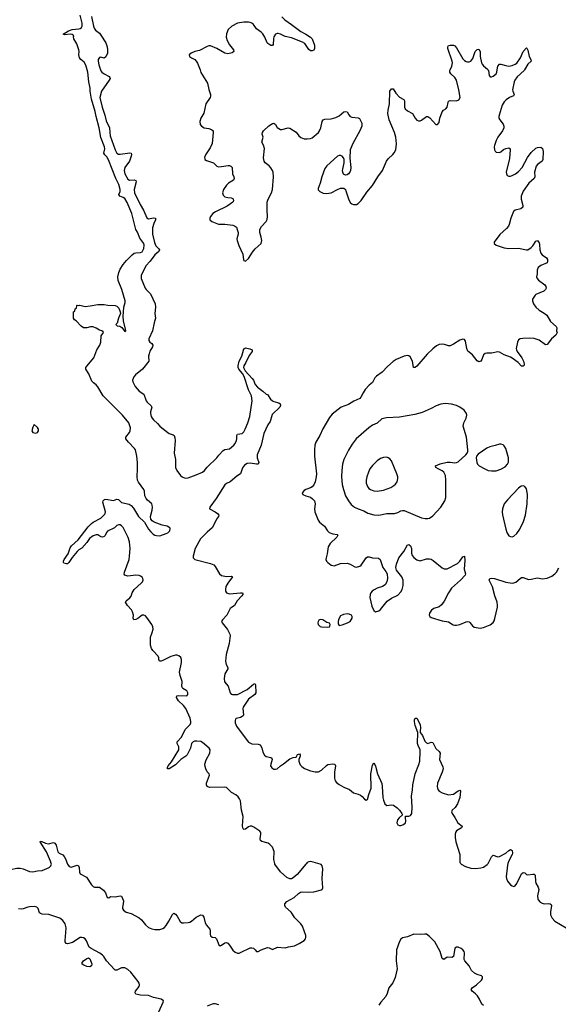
# Model space of a CAD drawing. Header units: inches. Extents: x 1649826 to 1814874, y 507393 to 641959.
# Tile 111 of 131: x 1732546 to 1739332, y 598224 to 610632. Entities that reach past the tile are written whole.
import ezdxf

# ---------------------------------------------------------------- set-up
doc = ezdxf.new("R2010")
doc.units = ezdxf.units.IN
doc.header["$MEASUREMENT"] = 0
for name, color, linetype in [('B7539', 7, 'Continuous'), ('B7630', 7, 'Continuous'), ('B7631', 7, 'Continuous')]:
    doc.layers.add(name, color=color, linetype=linetype)

msp = doc.modelspace()

# ---------------------------------------------------------------- linework, layer by layer
at = {"layer": 'B7539', "color": 6, "elevation": 500}
for points in [[(1732316, 600000), (1732323, 599950), (1732330, 599933), (1732350, 599913), (1732430, 599921), (1732510, 599939), (1732550, 599940), (1732590, 599933), (1732670, 599897), (1732710, 599895), (1732770, 599908), (1732830, 599910), (1732917, 599950), (1732939, 599970), (1732945, 599990), (1732942, 600000)], [(1733144, 600000), (1733147, 599990), (1733170, 599960), (1733193, 599953), (1733270, 599976), (1733288, 599968), (1733295, 599950), (1733299, 599890), (1733308, 599870), (1733386, 599826), (1733450, 599729), (1733470, 599710), (1733490, 599702), (1733550, 599700), (1733602, 599662), (1733629, 599630), (1733650, 599571), (1733670, 599568), (1733690, 599581), (1733750, 599577), (1733810, 599590), (1733830, 599586), (1733852, 599530), (1733851, 599490), (1733840, 599450), (1733840, 599430), (1733852, 599412), (1733887, 599387), (1733950, 599367), (1734050, 599316), (1734080, 599290), (1734130, 599225), (1734170, 599192), (1734210, 599174), (1734250, 599165), (1734310, 599166), (1734350, 599179), (1734370, 599193), (1734390, 599218), (1734426, 599274), (1734470, 599358), (1734490, 599371), (1734510, 599360), (1734530, 599335), (1734568, 599268), (1734590, 599253), (1734610, 599250), (1734670, 599254), (1734690, 599260), (1734710, 599271), (1734770, 599322), (1734830, 599350), (1734850, 599348), (1734864, 599324), (1734883, 599250), (1734900, 599220), (1734940, 599170), (1734947, 599150), (1734945, 599110), (1734950, 599088), (1734970, 599070), (1735010, 599064), (1735026, 599050), (1735054, 598974), (1735070, 598962), (1735090, 598970), (1735130, 598999), (1735150, 599002), (1735170, 598995), (1735191, 598971), (1735230, 598906), (1735261, 598881), (1735289, 598869), (1735310, 598868), (1735330, 598875), (1735450, 598934), (1735470, 598937), (1735490, 598930), (1735514, 598910), (1735530, 598888), (1735550, 598889), (1735590, 598910), (1735670, 598938), (1735690, 598935), (1735730, 598916), (1735796, 598944), (1735890, 598935), (1735931, 598949), (1736010, 598961), (1736067, 598990), (1736130, 599030), (1736145, 599050), (1736152, 599068), (1736152, 599090), (1736111, 599210), (1736090, 599238), (1736014, 599314), (1735966, 599386), (1735894, 599450), (1735885, 599470), (1735888, 599490), (1735910, 599518), (1736003, 599570), (1736058, 599622), (1736083, 599637), (1736110, 599642), (1736190, 599638), (1736250, 599642), (1736350, 599665), (1736357, 599670), (1736365, 599690), (1736356, 599810), (1736365, 599930), (1736356, 599970), (1736344, 599984), (1736330, 599992), (1736302, 600000)], [(1736161, 600000), (1736150, 599990), (1736041, 599859), (1735990, 599817), (1735970, 599806), (1735950, 599804), (1735910, 599822), (1735830, 599895), (1735761, 599990), (1735759, 600000)], [(1738103, 600000), (1738110, 599990), (1738161, 599961), (1738230, 599939), (1738295, 599935), (1738357, 599943), (1738390, 599954), (1738436, 599984), (1738448, 600000)], [(1738698, 600000), (1738690, 599976), (1738676, 599830), (1738678, 599810), (1738690, 599778), (1738730, 599730), (1738750, 599716), (1738770, 599709), (1738790, 599718), (1738810, 599745), (1738858, 599850), (1738870, 599868), (1738890, 599885), (1738910, 599879), (1738930, 599861), (1738950, 599854), (1739010, 599866), (1739030, 599865), (1739041, 599850), (1739045, 599770), (1739051, 599750), (1739080, 599700), (1739088, 599670), (1739072, 599590), (1739074, 599554), (1739079, 599539), (1739103, 599510), (1739130, 599497), (1739152, 599492), (1739213, 599493), (1739230, 599490), (1739241, 599481), (1739248, 599468), (1739233, 599390), (1739234, 599350), (1739253, 599310), (1739288, 599270), (1739430, 599186)], [(1734300, 598130), (1734355, 598250), (1734356, 598270), (1734329, 598290), (1734230, 598311), (1734170, 598334), (1734070, 598339), (1734010, 598350), (1733999, 598370), (1734006, 598390), (1734050, 598449), (1734056, 598470), (1734051, 598490), (1734038, 598510), (1733945, 598630), (1733910, 598661), (1733870, 598685), (1733830, 598683), (1733770, 598656), (1733750, 598656), (1733741, 598661), (1733638, 598770), (1733606, 598826), (1733590, 598845), (1733554, 598870), (1733446, 598926), (1733423, 598943), (1733387, 599026), (1733369, 599049), (1733350, 599062), (1733330, 599067), (1733310, 599064), (1733210, 599003), (1733150, 598985), (1733130, 598990), (1733120, 599010), (1733117, 599030), (1733129, 599130), (1733131, 599190), (1733118, 599238), (1733090, 599282), (1733050, 599311), (1732915, 599355), (1732830, 599361), (1732808, 599368), (1732796, 599376), (1732778, 599430), (1732764, 599450), (1732730, 599456), (1732670, 599453), (1732650, 599450), (1732590, 599426), (1732570, 599422), (1732530, 599426)], [(1738390, 598210), (1738370, 598226), (1738339, 598290), (1738313, 598330), (1738290, 598357), (1738245, 598390), (1738236, 598410), (1738248, 598432), (1738302, 598470), (1738363, 598530), (1738377, 598550), (1738379, 598570), (1738364, 598584), (1738310, 598598), (1738276, 598616), (1738238, 598650), (1738208, 598710), (1738153, 598773), (1738145, 598790), (1738150, 598872), (1738145, 598890), (1738131, 598910), (1738110, 598926), (1738070, 598945), (1738050, 598946), (1738030, 598930), (1738010, 598827), (1737990, 598812), (1737930, 598819), (1737888, 598788), (1737870, 598800), (1737844, 598890), (1737775, 599010), (1737710, 599079), (1737670, 599107), (1737650, 599110), (1737590, 599103), (1737510, 599107), (1737430, 599076), (1737370, 599061), (1737350, 599047), (1737330, 599016), (1737295, 598910), (1737288, 598770), (1737302, 598670), (1737278, 598562), (1737247, 598493), (1737199, 598430), (1737178, 598362), (1737158, 598322), (1737097, 598250), (1737070, 598212)], [(1735056, 598216), (1735010, 598230), (1734988, 598232), (1734970, 598228), (1734910, 598200)]]:
    msp.add_lwpolyline(points, dxfattribs=at)
msp.add_lwpolyline([(1733430, 598695), (1733390, 598701), (1733356, 598716), (1733335, 598730), (1733334, 598750), (1733350, 598771), (1733390, 598800), (1733411, 598810), (1733430, 598799), (1733438, 598778), (1733453, 598733), (1733450, 598708)], close=True, dxfattribs=at)
at = {"layer": 'B7630', "color": 6}
for points, elevation in [([(1735759, 600000), (1735748, 600050), (1735752, 600150), (1735730, 600203), (1735699, 600239), (1735676, 600256), (1735595, 600275), (1735579, 600290), (1735576, 600310), (1735586, 600370), (1735583, 600390), (1735570, 600407), (1735497, 600457), (1735470, 600470), (1735450, 600470), (1735430, 600461), (1735390, 600430), (1735370, 600425), (1735364, 600430), (1735357, 600450), (1735355, 600475), (1735363, 600590), (1735340, 600670), (1735326, 600790), (1735315, 600815), (1735299, 600839), (1735270, 600863), (1735214, 600894), (1735150, 600955), (1735121, 600961), (1734937, 600957), (1734907, 600967), (1734898, 600990), (1734898, 601010), (1734938, 601110), (1734933, 601130), (1734910, 601155), (1734890, 601190), (1734881, 601221), (1734880, 601250), (1734895, 601305), (1734941, 601390), (1734945, 601430), (1734934, 601450), (1734850, 601523), (1734830, 601534), (1734778, 601542), (1734750, 601539), (1734730, 601530), (1734711, 601509), (1734696, 601450), (1734656, 601370), (1734639, 601350), (1734576, 601310), (1734510, 601242), (1734430, 601190), (1734410, 601190), (1734408, 601210), (1734418, 601230), (1734459, 601281), (1734549, 601430), (1734553, 601450), (1734550, 601470), (1734531, 601510), (1734529, 601530), (1734586, 601590), (1734631, 601689), (1734692, 601750), (1734703, 601770), (1734704, 601790), (1734693, 601830), (1734641, 601950), (1734611, 601990), (1734546, 602050), (1734522, 602090), (1734524, 602110), (1734543, 602117), (1734650, 602113), (1734665, 602130), (1734665, 602150), (1734650, 602176), (1734603, 602203), (1734590, 602230), (1734593, 602290), (1734567, 602367), (1734560, 602410), (1734586, 602530), (1734585, 602570), (1734575, 602595), (1734550, 602617), (1734530, 602624), (1734510, 602623), (1734450, 602609), (1734350, 602557), (1734330, 602550), (1734309, 602550), (1734297, 602570), (1734298, 602590), (1734292, 602610), (1734222, 602682), (1734206, 602710), (1734195, 602750), (1734194, 602850), (1734217, 602910), (1734226, 602950), (1734223, 602983), (1734212, 603010), (1734150, 603097), (1734130, 603118), (1734110, 603129), (1734090, 603129), (1734035, 603085), (1734010, 603072), (1733985, 603070), (1733976, 603090), (1733979, 603130), (1733968, 603170), (1733954, 603194), (1733904, 603250), (1733881, 603290), (1733888, 603310), (1733933, 603347), (1733952, 603368), (1733965, 603410), (1733989, 603451), (1734078, 603530), (1734094, 603550), (1734100, 603570), (1734098, 603590), (1734088, 603608), (1734070, 603621), (1734050, 603628), (1734010, 603633), (1733910, 603621), (1733872, 603630), (1733863, 603643), (1733865, 603670), (1733924, 603830), (1733931, 603870), (1733937, 603970), (1733929, 604050), (1733914, 604106), (1733850, 604232), (1733830, 604254), (1733810, 604266), (1733790, 604266), (1733770, 604256), (1733741, 604230), (1733654, 604186), (1733639, 604170), (1733621, 604130), (1733610, 604118), (1733590, 604109), (1733570, 604115), (1733530, 604140), (1733510, 604141), (1733470, 604128), (1733424, 604096), (1733390, 604044), (1733330, 603972), (1733290, 603950), (1733270, 603932), (1733206, 603854), (1733167, 603790), (1733150, 603775), (1733134, 603774), (1733104, 603784), (1733098, 603790), (1733100, 603810), (1733108, 603830), (1733158, 603902), (1733182, 603978), (1733197, 604003), (1733281, 604079), (1733410, 604243), (1733450, 604283), (1733470, 604299), (1733568, 604352), (1733620, 604400), (1733625, 604410), (1733626, 604430), (1733595, 604550), (1733597, 604570), (1733613, 604587), (1733630, 604591), (1733730, 604575), (1733771, 604591), (1733790, 604585), (1733830, 604547), (1733925, 604525), (1733952, 604512), (1733978, 604478), (1734045, 604370), (1734120, 604300), (1734170, 604213), (1734197, 604177), (1734226, 604150), (1734250, 604137), (1734271, 604131), (1734310, 604129), (1734390, 604156), (1734413, 604167), (1734430, 604181), (1734436, 604190), (1734440, 604220), (1734439, 604230), (1734403, 604250), (1734342, 604262), (1734239, 604299), (1734215, 604315), (1734199, 604339), (1734196, 604370), (1734214, 604450), (1734218, 604490), (1734216, 604516), (1734210, 604531), (1734156, 604576), (1734138, 604598), (1734122, 604630), (1734117, 604690), (1734111, 604710), (1734042, 604802), (1734031, 604830), (1734026, 604870), (1734032, 604970), (1734030, 605050), (1734021, 605130), (1734005, 605210), (1733993, 605230), (1733915, 605310), (1733884, 605350), (1733883, 605370), (1733930, 605430), (1733939, 605450), (1733942, 605490), (1733922, 605550), (1733842, 605650), (1733596, 605890), (1733530, 606006), (1733510, 606032), (1733475, 606055), (1733457, 606077), (1733419, 606170), (1733378, 606230), (1733380, 606250), (1733390, 606265), (1733479, 606370), (1733519, 606470), (1733556, 606530), (1733568, 606570), (1733572, 606650), (1733601, 606690), (1733599, 606699), (1733579, 606710), (1733550, 606718), (1733510, 606745), (1733470, 606763), (1733438, 606762), (1733390, 606747), (1733349, 606750), (1733321, 606770), (1733258, 606838), (1733238, 606850), (1733226, 606870), (1733226, 606950), (1733242, 606958), (1733246, 606990), (1733262, 606998), (1733266, 607030), (1733270, 607034), (1733291, 607031), (1733305, 607035), (1733370, 607019), (1733436, 607024), (1733530, 607044), (1733610, 607043), (1733655, 607035), (1733750, 607030), (1733770, 607021), (1733796, 606996), (1733814, 606950), (1733816, 606930), (1733790, 606870), (1733773, 606807), (1733759, 606790), (1733773, 606773), (1733808, 606768), (1733834, 606754), (1733870, 606703), (1733882, 606710), (1733881, 606730), (1733855, 606835), (1733850, 606890), (1733858, 607010), (1733875, 607070), (1733875, 607090), (1733833, 607230), (1733786, 607346), (1733784, 607390), (1733794, 607446), (1733810, 607490), (1733850, 607547), (1733890, 607596), (1733964, 607670), (1733990, 607689), (1734010, 607696), (1734070, 607697), (1734090, 607707), (1734110, 607747), (1734116, 607790), (1734111, 607811), (1734060, 607880), (1734030, 607953), (1734008, 607990), (1733957, 608190), (1733901, 608330), (1733870, 608377), (1733850, 608391), (1733808, 608410), (1733796, 608430), (1733812, 608468), (1733812, 608490), (1733794, 608554), (1733758, 608630), (1733666, 608866), (1733643, 608903), (1733618, 608930), (1733608, 608950), (1733617, 609003), (1733614, 609030), (1733570, 609146), (1733547, 609270), (1733510, 609410), (1733497, 609477), (1733450, 609630), (1733432, 609730), (1733432, 609770), (1733417, 609850), (1733404, 609970), (1733396, 610000)], 500), ([(1733565, 610000), (1733569, 609989), (1733581, 609970), (1733609, 609949), (1733675, 609915), (1733683, 609903), (1733685, 609890), (1733674, 609870), (1733576, 609730), (1733557, 609650), (1733584, 609530), (1733617, 609430), (1733636, 609356), (1733677, 609270), (1733680, 609210), (1733688, 609170), (1733750, 608990), (1733771, 608951), (1733790, 608939), (1733810, 608937), (1733932, 608952), (1733950, 608950), (1733953, 608933), (1733950, 608910), (1733928, 608850), (1733869, 608770), (1733864, 608730), (1733869, 608690), (1733910, 608622), (1733928, 608610), (1733990, 608614), (1734010, 608607), (1734015, 608590), (1733988, 608490), (1733992, 608450), (1734063, 608303), (1734105, 608230), (1734150, 608135), (1734170, 608121), (1734230, 608134), (1734256, 608130), (1734256, 608110), (1734235, 608065), (1734219, 608010), (1734220, 607930), (1734243, 607823), (1734263, 607783), (1734294, 607750), (1734306, 607730), (1734299, 607710), (1734250, 607668), (1734190, 607587), (1734136, 607530), (1734077, 607410), (1734077, 607370), (1734126, 607250), (1734139, 607230), (1734196, 607176), (1734253, 607050), (1734258, 607010), (1734250, 606930), (1734257, 606870), (1734240, 606810), (1734221, 606710), (1734174, 606610), (1734175, 606590), (1734186, 606570), (1734209, 606550), (1734222, 606530), (1734219, 606510), (1734187, 606453), (1734177, 606423), (1734171, 606390), (1734174, 606330), (1734093, 606227), (1734005, 606155), (1733983, 606130), (1733968, 606090), (1733970, 606070), (1734003, 606010), (1734050, 605950), (1734111, 605911), (1734138, 605830), (1734152, 605810), (1734204, 605764), (1734210, 605750), (1734194, 605690), (1734193, 605670), (1734204, 605630), (1734216, 605610), (1734231, 605590), (1734284, 605544), (1734313, 605510), (1734358, 605470), (1734430, 605419), (1734481, 605401), (1734493, 605393), (1734501, 605361), (1734503, 605330), (1734491, 605170), (1734509, 605090), (1734509, 604990), (1734526, 604950), (1734572, 604890), (1734595, 604870), (1734630, 604854), (1734670, 604859), (1734770, 604895), (1734849, 604931), (1734873, 604950), (1734910, 604993), (1735030, 605109), (1735055, 605145), (1735110, 605201), (1735130, 605214), (1735190, 605224), (1735245, 605270), (1735260, 605290), (1735278, 605330), (1735283, 605350), (1735282, 605390), (1735290, 605410), (1735350, 605419), (1735370, 605439), (1735388, 605470), (1735422, 605550), (1735447, 605630), (1735474, 605830), (1735465, 605890), (1735430, 605968), (1735376, 606136), (1735354, 606174), (1735306, 606230), (1735297, 606250), (1735297, 606270), (1735311, 606330), (1735343, 606390), (1735370, 606483), (1735378, 606490), (1735390, 606495), (1735445, 606485), (1735474, 606470), (1735473, 606450), (1735438, 606402), (1735397, 606310), (1735369, 606270), (1735367, 606250), (1735385, 606205), (1735475, 606110), (1735490, 606088), (1735514, 606034), (1735541, 606001), (1735611, 605951), (1735650, 605914), (1735670, 605909), (1735708, 605850), (1735730, 605830), (1735750, 605820), (1735810, 605804), (1735827, 605790), (1735832, 605772), (1735822, 605750), (1735725, 605655), (1735703, 605570), (1735674, 605526), (1735624, 605416), (1735590, 605270), (1735540, 605150), (1735540, 605110), (1735559, 605050), (1735550, 605031), (1735530, 605029), (1735450, 605044), (1735410, 605038), (1735380, 605020), (1735354, 604986), (1735330, 604910), (1735280, 604880), (1735197, 604810), (1735150, 604787), (1735130, 604770), (1735021, 604599), (1734940, 604490), (1734938, 604470), (1735009, 604430), (1735038, 604410), (1735056, 604390), (1735051, 604370), (1735024, 604336), (1734994, 604266), (1734971, 604229), (1734907, 604173), (1734826, 604090), (1734757, 603970), (1734730, 603870), (1734730, 603850), (1734751, 603831), (1734950, 603779), (1734990, 603761), (1735010, 603741), (1735063, 603650), (1735089, 603629), (1735150, 603617), (1735210, 603620), (1735228, 603610), (1735167, 603533), (1735144, 603490), (1735137, 603450), (1735140, 603430), (1735152, 603410), (1735190, 603395), (1735330, 603410), (1735352, 603410), (1735359, 603399), (1735358, 603390), (1735345, 603370), (1735284, 603310), (1735251, 603249), (1735210, 603222), (1735199, 603210), (1735157, 603130), (1735100, 603070), (1735090, 603050), (1735097, 603030), (1735166, 602946), (1735193, 602890), (1735197, 602870), (1735184, 602770), (1735147, 602633), (1735138, 602550), (1735146, 602506), (1735168, 602470), (1735167, 602450), (1735131, 602390), (1735121, 602330), (1735128, 602288), (1735172, 602232), (1735196, 602150), (1735210, 602132), (1735227, 602127), (1735290, 602130), (1735410, 602191), (1735490, 602259), (1735510, 602266), (1735519, 602250), (1735520, 602150), (1735510, 602130), (1735430, 602068), (1735363, 601970), (1735358, 601950), (1735366, 601874), (1735360, 601860), (1735351, 601849), (1735330, 601839), (1735275, 601825), (1735264, 601816), (1735259, 601801), (1735260, 601770), (1735277, 601730), (1735410, 601549), (1735430, 601529), (1735470, 601507), (1735550, 601503), (1735575, 601495), (1735596, 601456), (1735610, 601403), (1735630, 601364), (1735650, 601347), (1735710, 601334), (1735724, 601324), (1735729, 601310), (1735709, 601250), (1735708, 601230), (1735724, 601204), (1735750, 601188), (1735770, 601186), (1735790, 601192), (1735830, 601230), (1735870, 601253), (1735950, 601319), (1735990, 601336), (1736030, 601340), (1736048, 601372), (1736070, 601382), (1736079, 601370), (1736079, 601350), (1736063, 601310), (1736064, 601290), (1736070, 601261), (1736081, 601241), (1736100, 601220), (1736136, 601196), (1736208, 601168), (1736270, 601152), (1736310, 601153), (1736350, 601174), (1736410, 601234), (1736430, 601245), (1736493, 601253), (1736518, 601250), (1736527, 601230), (1736513, 601150), (1736514, 601074), (1736522, 601042), (1736538, 601018), (1736570, 600994), (1736630, 600960), (1736700, 600930), (1736750, 600888), (1736810, 600871), (1736838, 600858), (1736861, 600841), (1736890, 600808), (1736910, 600796), (1736930, 600804), (1736944, 600870), (1736974, 600950), (1736972, 601130), (1736990, 601236), (1737010, 601268), (1737030, 601230), (1737036, 601190), (1737055, 601130), (1737107, 601007), (1737115, 600970), (1737122, 600830), (1737130, 600795), (1737148, 600750), (1737170, 600730), (1737230, 600737), (1737254, 600734), (1737302, 600702), (1737332, 600670), (1737359, 600630), (1737367, 600610), (1737325, 600575), (1737307, 600550), (1737296, 600510), (1737310, 600485), (1737330, 600477), (1737350, 600478), (1737383, 600490), (1737407, 600510), (1737412, 600532), (1737405, 600575), (1737407, 600593), (1737450, 600597), (1737470, 600603), (1737487, 600630), (1737489, 600710), (1737483, 600850), (1737496, 600924), (1737498, 600990), (1737527, 601130), (1737575, 601245), (1737587, 601290), (1737593, 601410), (1737590, 601430), (1737565, 601485), (1737560, 601510), (1737561, 601650), (1737530, 601739), (1737520, 601790), (1737521, 601810), (1737530, 601828), (1737550, 601831), (1737590, 601750), (1737595, 601710), (1737590, 601670), (1737592, 601650), (1737621, 601610), (1737650, 601542), (1737670, 601519), (1737690, 601509), (1737730, 601527), (1737750, 601525), (1737789, 601449), (1737829, 601410), (1737842, 601390), (1737837, 601310), (1737876, 601216), (1737880, 601190), (1737870, 601150), (1737811, 601010), (1737806, 600970), (1737816, 600930), (1737830, 600910), (1737868, 600888), (1737950, 600866), (1738010, 600872), (1738070, 600914), (1738090, 600922), (1738099, 600910), (1738091, 600831), (1738063, 600750), (1738034, 600706), (1737996, 600670), (1737987, 600650), (1737993, 600630), (1738030, 600578), (1738067, 600510), (1738121, 600470), (1738113, 600450), (1738049, 600410), (1738037, 600390), (1738032, 600368), (1738033, 600327), (1738040, 600270), (1738090, 600110), (1738093, 600013), (1738103, 600000)], 500), ([(1734818, 610000), (1734830, 609968), (1734913, 609833), (1734931, 609751), (1734949, 609690), (1734950, 609670), (1734944, 609650), (1734891, 609570), (1734866, 609454), (1734829, 609390), (1734815, 609350), (1734821, 609310), (1734835, 609290), (1734871, 609271), (1734930, 609262), (1734964, 609250), (1734982, 609230), (1734985, 609210), (1734969, 609070), (1734944, 609016), (1734887, 608930), (1734875, 608895), (1734877, 608877), (1734880, 608870), (1734898, 608858), (1734986, 608826), (1735030, 608787), (1735050, 608778), (1735090, 608780), (1735173, 608793), (1735190, 608794), (1735208, 608788), (1735222, 608770), (1735229, 608690), (1735246, 608650), (1735248, 608630), (1735240, 608610), (1735175, 608570), (1735150, 608546), (1735115, 608490), (1735103, 608450), (1735110, 608420), (1735130, 608401), (1735167, 608390), (1735210, 608387), (1735230, 608378), (1735237, 608370), (1735238, 608350), (1735230, 608334), (1735204, 608310), (1735159, 608281), (1735014, 608210), (1734981, 608190), (1734948, 608150), (1734941, 608130), (1734942, 608110), (1734966, 608090), (1735050, 608057), (1735130, 608055), (1735230, 608041), (1735254, 608034), (1735276, 608016), (1735288, 607990), (1735297, 607950), (1735298, 607930), (1735283, 607870), (1735284, 607850), (1735306, 607786), (1735359, 607679), (1735365, 607606), (1735370, 607598), (1735390, 607591), (1735430, 607623), (1735478, 607702), (1735514, 607746), (1735590, 607810), (1735596, 607850), (1735590, 607890), (1735572, 607950), (1735573, 607990), (1735593, 608027), (1735652, 608090), (1735664, 608116), (1735670, 608150), (1735663, 608230), (1735666, 608334), (1735676, 608370), (1735717, 608450), (1735731, 608490), (1735744, 608650), (1735740, 608710), (1735732, 608732), (1735710, 608766), (1735689, 608789), (1735640, 608830), (1735625, 608850), (1735617, 608890), (1735630, 609010), (1735618, 609050), (1735596, 609090), (1735614, 609150), (1735602, 609190), (1735604, 609210), (1735617, 609230), (1735686, 609294), (1735730, 609322), (1735750, 609327), (1735767, 609310), (1735790, 609272), (1735830, 609250), (1735850, 609249), (1735930, 609269), (1735950, 609266), (1736030, 609216), (1736062, 609170), (1736088, 609148), (1736130, 609132), (1736170, 609129), (1736210, 609136), (1736230, 609144), (1736309, 609210), (1736323, 609230), (1736342, 609270), (1736356, 609350), (1736370, 609368), (1736390, 609378), (1736470, 609383), (1736530, 609398), (1736570, 609421), (1736630, 609469), (1736650, 609476), (1736670, 609471), (1736691, 609431), (1736710, 609410), (1736730, 609402), (1736810, 609396), (1736828, 609388), (1736858, 609330), (1736857, 609290), (1736832, 609230), (1736742, 609070), (1736711, 608990), (1736705, 608885), (1736720, 608770), (1736713, 608730), (1736704, 608710), (1736690, 608690), (1736670, 608676), (1736650, 608672), (1736626, 608686), (1736617, 608710), (1736615, 608730), (1736616, 608750), (1736636, 608830), (1736634, 608870), (1736625, 608890), (1736610, 608910), (1736590, 608921), (1736570, 608921), (1736550, 608913), (1736417, 608790), (1736390, 608756), (1736352, 608650), (1736332, 608570), (1736306, 608506), (1736307, 608487), (1736326, 608466), (1736370, 608447), (1736410, 608440), (1736470, 608450), (1736550, 608494), (1736590, 608509), (1736630, 608509), (1736650, 608490), (1736657, 608477), (1736690, 608376), (1736710, 608330), (1736730, 608310), (1736750, 608303), (1736790, 608305), (1736810, 608315), (1736850, 608355), (1736921, 608459), (1736990, 608544), (1737058, 608650), (1737119, 608730), (1737169, 608851), (1737190, 608878), (1737249, 608931), (1737266, 608954), (1737283, 608990), (1737294, 609066), (1737285, 609150), (1737267, 609210), (1737201, 609370), (1737186, 609450), (1737188, 609490), (1737207, 609570), (1737209, 609730), (1737230, 609762), (1737250, 609759), (1737284, 609704), (1737330, 609655), (1737385, 609625), (1737393, 609610), (1737395, 609590), (1737395, 609530), (1737404, 609510), (1737430, 609484), (1737496, 609450), (1737530, 609390), (1737550, 609367), (1737570, 609359), (1737590, 609359), (1737610, 609366), (1737670, 609410), (1737690, 609410), (1737714, 609394), (1737790, 609313), (1737810, 609311), (1737830, 609338), (1737840, 609390), (1737869, 609470), (1737887, 609490), (1737916, 609510), (1737931, 609529), (1737943, 609590), (1737950, 609604), (1737970, 609615), (1738050, 609610), (1738077, 609623), (1738094, 609650), (1738080, 609750), (1738049, 609870), (1738030, 609903), (1737978, 609950), (1737967, 609970), (1737967, 609990), (1737971, 610000)], 600), ([(1738906, 610000), (1738900, 609990), (1738814, 609910), (1738785, 609870), (1738777, 609850), (1738757, 609750), (1738759, 609730), (1738775, 609690), (1738767, 609673), (1738717, 609650), (1738676, 609624), (1738650, 609596), (1738626, 609554), (1738598, 609470), (1738584, 609410), (1738584, 609390), (1738595, 609370), (1738637, 609317), (1738646, 609290), (1738647, 609270), (1738631, 609230), (1738569, 609150), (1738550, 609110), (1738528, 609048), (1738525, 609030), (1738529, 608990), (1738535, 608975), (1738550, 608961), (1738590, 608958), (1738610, 608968), (1738642, 608998), (1738669, 609010), (1738710, 609018), (1738725, 609005), (1738727, 608990), (1738717, 608883), (1738674, 608710), (1738678, 608690), (1738689, 608669), (1738710, 608662), (1738730, 608660), (1738750, 608668), (1738791, 608690), (1738830, 608718), (1738875, 608770), (1738944, 608896), (1738990, 608959), (1739050, 609011), (1739070, 609022), (1739110, 609026), (1739133, 609010), (1739142, 608970), (1739139, 608870), (1739127, 608850), (1739071, 608809), (1739054, 608786), (1739032, 608710), (1739035, 608650), (1739030, 608630), (1738960, 608570), (1738890, 608470), (1738863, 608410), (1738863, 608370), (1738885, 608290), (1738886, 608270), (1738859, 608250), (1738787, 608233), (1738766, 608214), (1738733, 608130), (1738714, 608050), (1738705, 608030), (1738681, 607999), (1738596, 607924), (1738526, 607830), (1738526, 607810), (1738551, 607790), (1738650, 607757), (1738710, 607749), (1738830, 607754), (1738930, 607730), (1738950, 607733), (1738990, 607760), (1739010, 607782), (1739050, 607840), (1739070, 607848), (1739078, 607838), (1739090, 607821), (1739097, 607797), (1739101, 607730), (1739111, 607690), (1739129, 607669), (1739184, 607630), (1739195, 607610), (1739197, 607590), (1739190, 607570), (1739110, 607533), (1739080, 607510), (1739068, 607490), (1739065, 607475), (1739065, 607430), (1739058, 607390), (1739066, 607370), (1739082, 607350), (1739161, 607290), (1739174, 607270), (1739178, 607250), (1739170, 607230), (1739150, 607210), (1739051, 607170), (1739040, 607160), (1739008, 607112), (1739007, 607090), (1739020, 607050), (1739049, 607010), (1739092, 606970), (1739155, 606935), (1739186, 606910), (1739233, 606830), (1739305, 606765), (1739315, 606750), (1739311, 606710), (1739316, 606690), (1739302, 606658), (1739245, 606610), (1739190, 606538), (1739170, 606536), (1739092, 606592), (1739026, 606614), (1738970, 606619), (1738885, 606615), (1738850, 606610), (1738830, 606596), (1738818, 606570), (1738802, 606490), (1738804, 606470), (1738813, 606450), (1738874, 606370), (1738894, 606330), (1738903, 606290), (1738900, 606280), (1738890, 606267), (1738870, 606264), (1738826, 606310), (1738750, 606368), (1738730, 606380), (1738649, 606410), (1738590, 606444), (1738570, 606447), (1738490, 606431), (1738430, 606431), (1738410, 606424), (1738390, 606408), (1738367, 606350), (1738355, 606330), (1738330, 606319), (1738310, 606332), (1738250, 606408), (1738194, 606454), (1738178, 606490), (1738162, 606582), (1738150, 606600), (1738130, 606605), (1738090, 606594), (1738010, 606542), (1737970, 606524), (1737950, 606523), (1737899, 606539), (1737870, 606542), (1737830, 606539), (1737797, 606523), (1737750, 606486), (1737681, 606419), (1737550, 606264), (1737530, 606248), (1737509, 606249), (1737493, 606330), (1737465, 606385), (1737450, 606396), (1737430, 606401), (1737390, 606391), (1737290, 606348), (1737250, 606324), (1737179, 606261), (1737112, 606190), (1737041, 606139), (1737022, 606118), (1736990, 606059), (1736950, 606026), (1736899, 605970), (1736873, 605930), (1736846, 605874), (1736830, 605857), (1736754, 605826), (1736690, 605781), (1736595, 605750), (1736481, 605659), (1736450, 605618), (1736366, 605474), (1736328, 605390), (1736278, 605310), (1736265, 605270), (1736259, 605210), (1736260, 605130), (1736285, 604910), (1736282, 604870), (1736268, 604810), (1736250, 604772), (1736230, 604746), (1736209, 604731), (1736152, 604710), (1736130, 604697), (1736107, 604670), (1736112, 604650), (1736150, 604631), (1736210, 604613), (1736236, 604596), (1736259, 604570), (1736268, 604530), (1736259, 604470), (1736263, 604430), (1736306, 604326), (1736322, 604302), (1736388, 604248), (1736424, 604190), (1736445, 604170), (1736490, 604154), (1736545, 604145), (1736554, 604134), (1736543, 604110), (1736456, 604030), (1736432, 603990), (1736420, 603900), (1736406, 603850), (1736405, 603830), (1736412, 603810), (1736428, 603790), (1736470, 603759), (1736490, 603752), (1736510, 603751), (1736590, 603779), (1736670, 603782), (1736711, 603771), (1736770, 603738), (1736790, 603734), (1736830, 603744), (1736850, 603758), (1736901, 603839), (1736910, 603850), (1736930, 603862), (1736950, 603862), (1736991, 603849), (1737066, 603846), (1737089, 603830), (1737121, 603730), (1737159, 603679), (1737174, 603650), (1737179, 603590), (1737172, 603550), (1737150, 603510), (1737119, 603490), (1737050, 603468), (1737011, 603449), (1736986, 603430), (1736969, 603410), (1736960, 603390), (1736956, 603350), (1736982, 603242), (1737006, 603186), (1737031, 603171), (1737070, 603182), (1737090, 603198), (1737177, 603303), (1737230, 603343), (1737310, 603382), (1737350, 603424), (1737365, 603450), (1737378, 603502), (1737378, 603570), (1737361, 603610), (1737295, 603695), (1737285, 603730), (1737294, 603770), (1737324, 603850), (1737384, 603930), (1737430, 604014), (1737450, 604017), (1737470, 604001), (1737484, 603970), (1737483, 603910), (1737490, 603878), (1737510, 603855), (1737550, 603826), (1737590, 603814), (1737670, 603836), (1737710, 603837), (1737730, 603832), (1737756, 603816), (1737870, 603724), (1737896, 603710), (1737930, 603711), (1738062, 603778), (1738093, 603807), (1738130, 603863), (1738150, 603870), (1738156, 603816), (1738147, 603707), (1738162, 603650), (1738158, 603630), (1738099, 603570), (1737988, 603470), (1737947, 603410), (1737895, 603305), (1737861, 603259), (1737830, 603232), (1737764, 603210), (1737733, 603190), (1737710, 603155), (1737704, 603130), (1737712, 603110), (1737730, 603098), (1737870, 603056), (1737950, 603046), (1738008, 603008), (1738030, 603001), (1738050, 603000), (1738090, 603009), (1738170, 603045), (1738190, 603048), (1738210, 603044), (1738217, 603037), (1738250, 602994), (1738270, 602977), (1738346, 602966), (1738390, 602973), (1738475, 603005), (1738510, 603034), (1738523, 603057), (1738533, 603087), (1738564, 603230), (1738566, 603250), (1738560, 603290), (1738532, 603370), (1738503, 603483), (1738461, 603570), (1738468, 603590), (1738490, 603593), (1738530, 603588), (1738670, 603543), (1738750, 603533), (1738770, 603535), (1738795, 603545), (1738850, 603591), (1738870, 603602), (1738890, 603603), (1738958, 603578), (1738990, 603580), (1739070, 603598), (1739130, 603587), (1739190, 603595), (1739250, 603621), (1739290, 603649), (1739311, 603669), (1739337, 603723)], 600), ([(1738446, 610000), (1738451, 609990), (1738460, 609930), (1738473, 609913), (1738490, 609912), (1738510, 609919), (1738549, 609951), (1738556, 609970), (1738562, 610000)], 600), ([(1732942, 600000), (1732936, 600030), (1732884, 600144), (1732804, 600270), (1732810, 600279), (1732824, 600276), (1732870, 600255), (1732910, 600247), (1732970, 600264), (1732990, 600253), (1733004, 600230), (1733026, 600146), (1733043, 600130), (1733090, 600108), (1733107, 600087), (1733127, 600050), (1733144, 600000)], 500), ([(1738448, 600000), (1738453, 600007), (1738490, 600084), (1738510, 600102), (1738570, 600084), (1738590, 600087), (1738672, 600128), (1738710, 600163), (1738730, 600174), (1738739, 600170), (1738750, 600161), (1738756, 600130), (1738751, 600110), (1738709, 600031), (1738698, 600000)], 500), ([(1736302, 600000), (1736216, 600024), (1736190, 600020), (1736170, 600010), (1736161, 600000)], 500)]:
    msp.add_lwpolyline(points, dxfattribs=dict(at, elevation=elevation))
for points, elevation in [([(1737910, 605797), (1737850, 605788), (1737793, 605767), (1737730, 605733), (1737617, 605683), (1737524, 605656), (1737330, 605625), (1737166, 605614), (1737110, 605602), (1737051, 605549), (1736990, 605521), (1736944, 605490), (1736787, 605350), (1736737, 605283), (1736690, 605208), (1736631, 605090), (1736613, 605030), (1736603, 604950), (1736601, 604870), (1736610, 604774), (1736625, 604710), (1736653, 604633), (1736688, 604570), (1736724, 604524), (1736765, 604490), (1736809, 604469), (1736882, 604442), (1736933, 604413), (1737010, 604391), (1737070, 604390), (1737170, 604411), (1737270, 604410), (1737310, 604423), (1737350, 604442), (1737370, 604448), (1737390, 604448), (1737610, 604356), (1737654, 604346), (1737690, 604345), (1737710, 604350), (1737750, 604379), (1737850, 604489), (1737904, 604570), (1737916, 604610), (1737915, 604830), (1737909, 604890), (1737889, 604930), (1737867, 604947), (1737819, 604970), (1737791, 604990), (1737784, 605010), (1737845, 605035), (1737930, 605056), (1737970, 605058), (1738030, 605049), (1738050, 605051), (1738070, 605061), (1738169, 605150), (1738185, 605170), (1738191, 605189), (1738192, 605210), (1738175, 605370), (1738135, 605510), (1738142, 605550), (1738173, 605610), (1738179, 605650), (1738175, 605670), (1738146, 605710), (1738093, 605750), (1738050, 605771), (1737987, 605787)], 700), ([(1732730, 605529), (1732710, 605498), (1732701, 605450), (1732712, 605430), (1732750, 605422), (1732770, 605431), (1732781, 605450), (1732782, 605470), (1732770, 605492)], 600), ([(1738610, 605284), (1738590, 605283), (1738536, 605264), (1738470, 605250), (1738430, 605231), (1738324, 605156), (1738303, 605130), (1738297, 605110), (1738305, 605050), (1738315, 605030), (1738337, 605010), (1738408, 604970), (1738450, 604953), (1738490, 604947), (1738550, 604948), (1738610, 604969), (1738661, 604999), (1738691, 605029), (1738703, 605057), (1738703, 605110), (1738670, 605229), (1738650, 605262), (1738636, 605276)], 700), ([(1737170, 605117), (1737130, 605115), (1737090, 605101), (1737050, 605073), (1736990, 605014), (1736958, 604970), (1736939, 604930), (1736920, 604870), (1736913, 604830), (1736913, 604790), (1736927, 604750), (1736945, 604725), (1736965, 604710), (1737010, 604696), (1737050, 604692), (1737130, 604705), (1737222, 604738), (1737260, 604760), (1737280, 604780), (1737300, 604810), (1737309, 604850), (1737309, 604870), (1737298, 604910), (1737231, 605071), (1737210, 605099), (1737190, 605112)], 800), ([(1738890, 604758), (1738865, 604755), (1738830, 604730), (1738690, 604580), (1738650, 604529), (1738629, 604470), (1738626, 604430), (1738630, 604394), (1738669, 604210), (1738682, 604170), (1738710, 604128), (1738730, 604118), (1738750, 604117), (1738770, 604124), (1738810, 604156), (1738849, 604210), (1738894, 604310), (1738920, 604390), (1738940, 604530), (1738946, 604650), (1738930, 604722), (1738910, 604748)], 700), ([(1736670, 603143), (1736624, 603136), (1736590, 603119), (1736570, 603092), (1736562, 603070), (1736557, 603050), (1736558, 603018), (1736570, 602996), (1736610, 603006), (1736677, 603030), (1736710, 603050), (1736734, 603090), (1736736, 603110), (1736727, 603127), (1736698, 603139)], 600), ([(1736330, 603075), (1736315, 603065), (1736305, 603050), (1736301, 603030), (1736305, 603010), (1736330, 602986), (1736350, 602979), (1736430, 602976), (1736450, 602981), (1736455, 602990), (1736456, 603010), (1736450, 603028), (1736417, 603037), (1736364, 603070)], 600)]:
    msp.add_lwpolyline(points, close=True, dxfattribs=dict(at, elevation=elevation))
at = {"layer": 'B7631', "color": 6}
for points, elevation in [([(1733396, 610000), (1733380, 610060), (1733357, 610097), (1733317, 610130), (1733300, 610150), (1733290, 610190), (1733295, 610230), (1733293, 610253), (1733266, 610326), (1733228, 610390), (1733225, 610415), (1733229, 610430), (1733207, 610447), (1733190, 610450), (1733110, 610442), (1733095, 610450), (1733159, 610490), (1733207, 610510), (1733290, 610517), (1733310, 610522), (1733326, 610534), (1733334, 610550), (1733335, 610590), (1733309, 610690)], 500), ([(1733452, 610670), (1733476, 610550), (1733486, 610526), (1733501, 610501), (1733550, 610460), (1733570, 610435), (1733630, 610340), (1733650, 610290), (1733654, 610250), (1733651, 610210), (1733630, 610162), (1733610, 610149), (1733570, 610158), (1733550, 610154), (1733536, 610130), (1733534, 610110), (1733542, 610062), (1733565, 610000)], 500), ([(1735850, 610666), (1735886, 610630), (1735970, 610573), (1736090, 610481), (1736150, 610448), (1736209, 610410), (1736230, 610390), (1736260, 610310), (1736260, 610270), (1736250, 610247), (1736230, 610238), (1736210, 610241), (1736190, 610257), (1736139, 610330), (1736109, 610349), (1735970, 610402), (1735890, 610420), (1735830, 610449), (1735804, 610456), (1735790, 610457), (1735770, 610450), (1735750, 610414), (1735743, 610390), (1735739, 610321), (1735730, 610307), (1735710, 610308), (1735671, 610330), (1735662, 610342), (1735636, 610410), (1735610, 610453), (1735590, 610475), (1735530, 610518), (1735490, 610571), (1735470, 610588), (1735450, 610597), (1735430, 610602), (1735370, 610600), (1735290, 610586), (1735219, 610550), (1735174, 610510), (1735150, 610454), (1735147, 610410), (1735158, 610370), (1735190, 610313), (1735240, 610250), (1735245, 610230), (1735225, 610215), (1735170, 610203), (1735130, 610208), (1735030, 610270), (1734950, 610304), (1734930, 610302), (1734910, 610295), (1734810, 610245), (1734751, 610230), (1734708, 610210), (1734683, 610190), (1734685, 610170), (1734710, 610150), (1734751, 610131), (1734770, 610111), (1734785, 610085), (1734818, 610000)], 600), ([(1737971, 610000), (1737992, 610048), (1738000, 610090), (1737996, 610110), (1737939, 610270), (1737939, 610290), (1737950, 610306), (1737970, 610312), (1738010, 610312), (1738030, 610302), (1738050, 610279), (1738130, 610140), (1738150, 610116), (1738170, 610104), (1738190, 610100), (1738210, 610101), (1738232, 610110), (1738256, 610144), (1738285, 610230), (1738310, 610255), (1738330, 610262), (1738349, 610230), (1738348, 610170), (1738364, 610090), (1738373, 610070), (1738390, 610052), (1738441, 610010), (1738446, 610000)], 600), ([(1738562, 610000), (1738570, 610048), (1738590, 610071), (1738610, 610073), (1738670, 610053), (1738708, 610048), (1738750, 610055), (1738790, 610070), (1738810, 610086), (1738857, 610150), (1738890, 610232), (1738930, 610277), (1738934, 610274), (1738948, 610248), (1738963, 610170), (1738986, 610130), (1738990, 610110), (1738949, 610071), (1738906, 610000)], 600)]:
    msp.add_lwpolyline(points, dxfattribs=dict(at, elevation=elevation))

doc.saveas('drawing.dxf')
